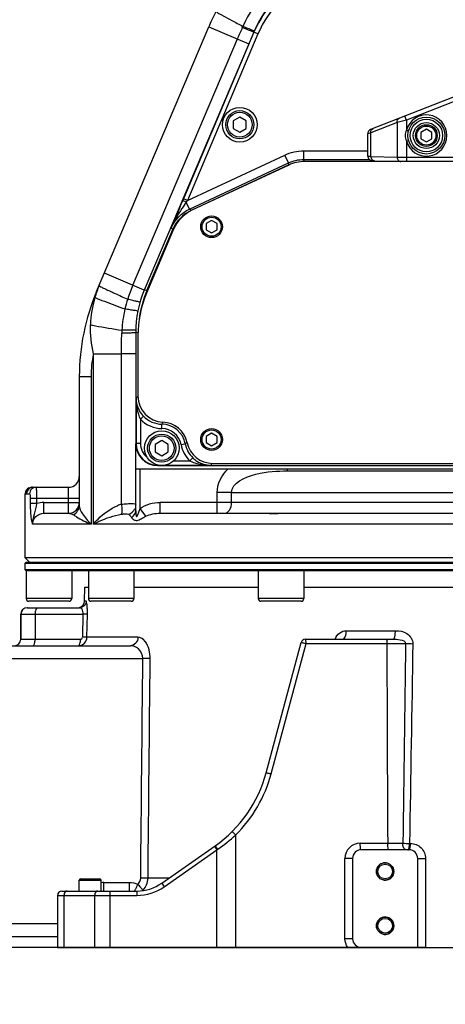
# Model space of a CAD drawing. Header units: millimetres. Extents: x 0 to 8493, y 0 to 6007.
# Tile 81 of 111: x 4139 to 4335, y 3031 to 3484. Entities that reach past the tile are written whole.
import ezdxf

# ---------------------------------------------------------------- set-up
doc = ezdxf.new("R2010")
doc.units = ezdxf.units.MM
doc.header["$LTSCALE"] = 467.107143
doc.layers.get('0').update_dxf_attribs({"linetype": 'CONTINUOUS'})
for name, color, linetype in [('304102000091DXF_CONTINUOUS_LINE', 7, 'CONTINUOUS'), ('304103000034DXF_CONTINUOUS_LINE', 7, 'CONTINUOUS'), ('304103000046_DXF_DIMENSION', 7, 'CONTINUOUS'), ('304103000046DXF_CONTINUOUS_LINE', 7, 'CONTINUOUS'), ('304105000235DXF_CONTINUOUS_LINE', 7, 'CONTINUOUS'), ('304105000239DXF_CONTINUOUS_LINE', 7, 'CONTINUOUS'), ('304106000057DXF_CONTINUOUS_LINE', 7, 'CONTINUOUS'), ('304106000060DXF_CONTINUOUS_LINE', 7, 'CONTINUOUS'), ('501023000001DXF_CONTINUOUS_LINE', 7, 'CONTINUOUS'), ('501023000044DXF_CONTINUOUS_LINE', 7, 'CONTINUOUS'), ('501023000047DXF_CONTINUOUS_LINE', 7, 'CONTINUOUS'), ('501023000078DXF_CONTINUOUS_LINE', 7, 'CONTINUOUS'), ('501023000197DXF_CONTINUOUS_LINE', 7, 'CONTINUOUS'), ('504001000008DXF_CONTINUOUS_LINE', 7, 'CONTINUOUS'), ('504021000002DXF_CONTINUOUS_LINE', 7, 'CONTINUOUS'), ('最大动作范围图_DXF_CONTINUOUS_LINE', 7, 'CONTINUOUS'), ('最大动作范围图_DXF_DIMENSION', 7, 'CONTINUOUS')]:
    doc.layers.add(name, color=color, linetype=linetype)
doc.styles.get("Standard").update_dxf_attribs({"font": 'txt', "width": 0.7})
doc.dimstyles.new('DIMSTYLE_2', dxfattribs={"dimtxt": 85.714286, "dimasz": 42.857143, "dimexe": 1.5, "dimexo": 0, "dimgap": 3, "dimtad": 1, "dimdsep": 46, "dimtxsty": 'Standard', "dimblk": '_FILLED', "dimblk1": '_FILLED', "dimblk2": '_FILLED', "dimcen": 0.09, "dimclrt": 5, "dimazin": 2, "dimtp": 0.01, "dimtm": 0.01, "dimtfac": 1, "dimtofl": 0, "dimtmove": 0, "dimatfit": 3, "dimldrblk": '_FILLED', "dimfxl": 0, "dimtolj": 1, "dimarcsym": 0})
doc.dimstyles.new('DIMSTYLE_4', dxfattribs={"dimtxt": 85.714286, "dimasz": 42.857143, "dimexe": 1.5, "dimexo": 0, "dimgap": 3, "dimtad": 0, "dimtih": 1, "dimtoh": 1, "dimdsep": 46, "dimtxsty": 'Standard', "dimblk": '_FILLED', "dimblk1": '_FILLED', "dimblk2": '_FILLED', "dimcen": 0.09, "dimclrt": 5, "dimazin": 2, "dimtp": 0.01, "dimtm": 0.01, "dimtfac": 1, "dimtofl": 0, "dimtmove": 0, "dimatfit": 3, "dimldrblk": '_FILLED', "dimfxl": 0, "dimtolj": 1, "dimarcsym": 0})

# ---------------------------------------------------------------- blocks, each defined once
blk = doc.blocks.new('*D19')
at = {"layer": '最大动作范围图_DXF_DIMENSION', "color": 2, "linetype": 'Continuous', "transparency": 16777216}
blk.add_line((3005.43, 3474.12), (3005.43, 2324.69), dxfattribs=at)
blk = doc.blocks.new('_FILLED')
at = {"color": 0, "linetype": 'ByBlock'}
blk.add_solid([(0, 0), (-1, 0.25), (-1, -0.25)], dxfattribs=at)
blk = doc.blocks.new('*D33')
at = {"layer": '304103000046_DXF_DIMENSION', "color": 2, "linetype": 'Continuous', "transparency": 16777216}
for p, q in [((4515.43, 3594.12), (3667.24, 3594.12)), ((3677.95, 3594.12), (3677.95, 3325.62)), ((3677.95, 3057.12), (3677.95, 3325.62)), ((4326.03, 3057.12), (3667.24, 3057.12))]:
    blk.add_line(p, q, dxfattribs=at)
at = {"layer": '304103000046_DXF_DIMENSION', "color": 2, "linetype": 'Continuous', "transparency": 16777216, "xscale": 42.8571428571, "yscale": 42.8571428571, "zscale": 42.8571428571}
for p, rotation in [((3677.95, 3594.12), 90), ((3677.95, 3057.12), 270)]:
    blk.add_blockref('_FILLED', p, dxfattribs=dict(at, rotation=rotation))
blk = doc.blocks.new('*D34')
at = {"layer": '最大动作范围图_DXF_DIMENSION', "color": 2, "linetype": 'Continuous', "transparency": 16777216}
for p, q in [((3005.43, 3474.12), (2901.13, 3474.12)), ((2911.85, 3474.12), (2911.85, 3265.62)), ((2911.85, 3057.12), (2911.85, 3265.62)), ((4326.03, 3057.12), (2901.13, 3057.12))]:
    blk.add_line(p, q, dxfattribs=at)
at = {"layer": '最大动作范围图_DXF_DIMENSION', "color": 2, "linetype": 'Continuous', "transparency": 16777216, "xscale": 42.8571428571, "yscale": 42.8571428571, "zscale": 42.8571428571}
for p, rotation in [((2911.85, 3474.12), 90), ((2911.85, 3057.12), 270)]:
    blk.add_blockref('_FILLED', p, dxfattribs=dict(at, rotation=rotation))
blk = doc.blocks.new('*D35')
at = {"layer": '304103000046_DXF_DIMENSION', "color": 2, "linetype": 'Continuous', "transparency": 16777216}
for p, q in [((2996.25, 3594.12), (2770.2, 3594.12)), ((2780.91, 3594.12), (2780.91, 3325.62)), ((2780.91, 3057.12), (2780.91, 3325.62)), ((4326.03, 3057.12), (2770.2, 3057.12))]:
    blk.add_line(p, q, dxfattribs=at)
at = {"layer": '304103000046_DXF_DIMENSION', "color": 2, "linetype": 'Continuous', "transparency": 16777216, "xscale": 42.8571428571, "yscale": 42.8571428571, "zscale": 42.8571428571}
for p, rotation in [((2780.91, 3594.12), 90), ((2780.91, 3057.12), 270)]:
    blk.add_blockref('_FILLED', p, dxfattribs=dict(at, rotation=rotation))

msp = doc.modelspace()

# ---------------------------------------------------------------- linework, layer by layer
at = {"layer": '304102000091DXF_CONTINUOUS_LINE', "color": 7, "linetype": 'Continuous'}
for p, q in [((4246.845, 3478.784), (4196.402, 3359.947)), ((4263.004, 3417.567), (4217.98, 3396.572)), ((4341.427, 3419.159), (4270.188, 3419.159)), ((4197.589, 3359.707), (4209.517, 3387.808)), ((4192.427, 3340.413), (4192.427, 3289.123)), ((4202.426, 3279.124), (4530.429, 3279.124))]:
    msp.add_line(p, q, dxfattribs=at)
at = {"layer": '304102000091DXF_CONTINUOUS_LINE', "color": 9, "linetype": 'Continuous'}
for p, q in [((4246.963, 3478.703), (4246.845, 3478.784)), ((4246.963, 3478.703), (4214.403, 3401.998)), ((4248.804, 3477.922), (4216.244, 3401.216)), ((4248.804, 3477.922), (4246.963, 3478.704)), ((4216.244, 3401.216), (4261.105, 3422.135)), ((4262.795, 3418.511), (4261.105, 3422.135)), ((4269.979, 3424.102), (4299.427, 3424.102)), ((4269.979, 3420.103), (4269.979, 3424.102)), ((4269.979, 3420.103), (4300.115, 3420.103)), ((4270.188, 3419.159), (4269.979, 3420.103)), ((4217.254, 3397.274), (4262.795, 3418.51)), ((4263.004, 3417.567), (4262.795, 3418.51)), ((4216.244, 3401.216), (4214.403, 3401.998)), ((4217.253, 3397.274), (4215.754, 3400.489)), ((4217.98, 3396.572), (4217.254, 3397.274)), ((4209.517, 3387.808), (4208.789, 3388.508)), ((4197.589, 3359.707), (4196.402, 3359.947)), ((4193.51, 3340.192), (4192.427, 3340.413)), ((4192.568, 3310.088), (4192.568, 3289.263)), ((4194.567, 3300.429), (4196.005, 3301.819)), ((4194.567, 3300.429), (4194.567, 3289.263)), ((4204.509, 3296.159), (4204.527, 3298.158)), ((4192.427, 3289.123), (4192.568, 3289.263)), ((4194.567, 3289.263), (4192.568, 3289.263)), ((4213.31, 3288.775), (4215.276, 3289.14)), ((4215.717, 3289.424), (4215.276, 3289.14)), ((4216.118, 3289.693), (4215.717, 3289.424)), ((4216.137, 3289.705), (4216.118, 3289.693)), ((4202.426, 3279.124), (4202.566, 3279.265)), ((4202.566, 3279.363), (4202.566, 3279.265)), ((4202.566, 3279.265), (4203.018, 3279.265)), ((4205.836, 3279.265), (4227.015, 3279.265)), ((4209.852, 3281.264), (4217.346, 3281.264)), ((4217.346, 3281.264), (4218.735, 3282.702)), ((4227.734, 3280.141), (4227.588, 3279.961))]:
    msp.add_line(p, q, dxfattribs=at)
for centre, radius, start, end in [((4239.777, 3262.585), 66.972, 133.77625, 134.82256), ((4227.933, 3286.777), 26.027, 151.79624, 154.06883), ((4204.427, 3287.124), 11.034, 10.52454, 89.485), ((4204.427, 3287.124), 9.035, 10.52451, 89.485), ((4202.566, 3289.263), 9.999, 180.00196, 269.99804), ((4170.69, 3326.204), 73.32, 320.19356, 320.89803)]:
    msp.add_arc(centre, radius, start, end, dxfattribs=at)
at = {"layer": '304102000091DXF_CONTINUOUS_LINE', "color": 7, "linetype": 'Continuous'}
for centre, major_axis, ratio, start_param, end_param in [((4292.876, 3459.241), (41.458, -27.964), 0.9998419, 2.949636, 3.3335493), ((4270.189, 3402.157), (-3.68, 16.6), 0.9998402, -0.2181403, 0.2181403), ((4225.168, 3381.163), (12.231, -11.811), 0.9998253, 2.7751183, 3.508067), ((4242.435, 3340.41), (49.004, -9.97), 0.9998414, 2.9409108, 3.3422745), ((4243.622, 3340.169), (49.004, -9.97), 0.9998414, 2.9408857, 3.217456), ((4202.429, 3289.126), (7.073, 7.073), 0.9996955, -3.9268385, -2.3563468)]:
    msp.add_ellipse(centre, major_axis=major_axis, ratio=ratio, start_param=start_param, end_param=end_param, dxfattribs=at)
at = {"layer": '304102000091DXF_CONTINUOUS_LINE', "color": 9, "linetype": 'Continuous'}
for points in [[(4257.632, 3494.521), (4253.135, 3490.024), (4249.448, 3484.557), (4246.963, 3478.703)], [(4259.045, 3493.106), (4254.729, 3488.789), (4251.19, 3483.542), (4248.804, 3477.922)], [(4261.105, 3422.135), (4263.851, 3423.415), (4266.949, 3424.102), (4269.979, 3424.102)], [(4262.795, 3418.51), (4265.018, 3419.547), (4267.526, 3420.103), (4269.979, 3420.103)], [(4208.789, 3388.508), (4210.376, 3392.247), (4213.573, 3395.558), (4217.254, 3397.274)], [(4216.244, 3401.216), (4216.08, 3400.974), (4215.917, 3400.731), (4215.754, 3400.489)], [(4194.567, 3300.429), (4197.074, 3297.836), (4200.902, 3296.192), (4204.509, 3296.159)], [(4196.005, 3301.819), (4198.153, 3299.596), (4201.435, 3298.186), (4204.527, 3298.158)], [(4194.567, 3289.263), (4194.568, 3286.947), (4195.772, 3284.447), (4197.585, 3283.005)], [(4213.31, 3288.775), (4213.829, 3285.98), (4215.302, 3283.239), (4217.346, 3281.264)], [(4215.276, 3289.14), (4215.721, 3286.745), (4216.983, 3284.395), (4218.735, 3282.702)]]:
    msp.add_open_spline(points, degree=3, dxfattribs=at)
at = {"layer": '304102000091DXF_CONTINUOUS_LINE', "color": 7, "linetype": 'Continuous'}
msp.add_open_spline([(4214.403, 3401.998), (4214.271, 3401.687), (4214.14, 3401.376), (4214.008, 3401.066)], degree=3, dxfattribs=at)
at = {"layer": '304102000091DXF_CONTINUOUS_LINE', "color": 9, "linetype": 'Continuous'}
for points, knots in [([(4214.008, 3401.066), (4213.533, 3399.942), (4211.777, 3395.763), (4210.049, 3391.572), (4208.789, 3388.508)], [0, 0, 0, 0, 0.2691896, 1, 1, 1, 1]), ([(4215.754, 3400.489), (4215.084, 3399.504), (4212.482, 3395.689), (4210.11, 3391.677), (4208.79, 3388.51)], [0, 0, 0, 0, 0.2577203, 1, 1, 1, 1]), ([(4215.754, 3400.489), (4215.355, 3400.654), (4214.794, 3400.905), (4214.271, 3401.012), (4214.039, 3401.108), (4214.008, 3401.066)], [0, 0, 0, 0, 0.7009617, 0.9155883, 1, 1, 1, 1]), ([(4192.568, 3310.088), (4192.579, 3307.626), (4193.016, 3304.282), (4194.201, 3301.187), (4194.567, 3300.429)], [0, 0, 0, 0, 0.7452428, 1, 1, 1, 1]), ([(4217.346, 3281.264), (4218.105, 3280.898), (4221.204, 3279.712), (4224.55, 3279.276), (4227.015, 3279.265)], [0, 0, 0, 0, 0.2547488, 1, 1, 1, 1])]:
    msp.add_open_spline(points, degree=3, knots=knots, dxfattribs=at)
at = {"layer": '304102000091DXF_CONTINUOUS_LINE', "color": 7, "linetype": 'Continuous'}
for points, knots in [([(4192.568, 3310.088), (4192.575, 3309.372), (4192.876, 3306.354), (4194.401, 3303.479), (4196.005, 3301.819)], [0, 0, 0, 0, 0.236605, 1, 1, 1, 1]), ([(4218.735, 3282.702), (4219.329, 3282.128), (4221.708, 3280.234), (4224.81, 3279.289), (4227.015, 3279.265)], [0, 0, 0, 0, 0.2724922, 1, 1, 1, 1])]:
    msp.add_open_spline(points, degree=3, knots=knots, dxfattribs=at)
at = {"layer": '304103000034DXF_CONTINUOUS_LINE', "color": 7, "linetype": 'Continuous'}
for p, q in [((4174.377, 3359.247), (4226.156, 3481.232)), ((4166.427, 3320.174), (4166.427, 3260.752)), ((4192.427, 3258.302), (4192.427, 3289.123)), ((4192.427, 3277.624), (4540.427, 3277.624)), ((4262.427, 3276.624), (4470.428, 3276.624)), ((4141.427, 3236.624), (4141.427, 3266.124)), ((4141.775, 3266.124), (4142.109, 3266.124)), ((4144.78, 3269.124), (4161.427, 3269.124)), ((4150.093, 3257.124), (4161.427, 3257.124)), ((4203.651, 3257.124), (4347.262, 3257.124)), ((4203.651, 3257.124), (4347.262, 3257.124)), ((4143.427, 3234.624), (4141.427, 3236.624)), ((4591.427, 3236.624), (4141.427, 3236.624))]:
    msp.add_line(p, q, dxfattribs=at)
at = {"layer": '304103000034DXF_CONTINUOUS_LINE', "color": 9, "linetype": 'Continuous'}
for p, q in [((4226.156, 3481.232), (4244.566, 3473.417)), ((4241.566, 3480.841), (4241.832, 3481.426)), ((4191.142, 3362.182), (4239.306, 3475.65)), ((4196.402, 3359.949), (4177.992, 3367.764)), ((4172.942, 3330.597), (4185.86, 3330.597)), ((4172.942, 3252.124), (4172.942, 3330.597)), ((4185.859, 3261.271), (4185.86, 3330.597)), ((4192.427, 3330.597), (4185.86, 3330.597)), ((4166.427, 3320.174), (4171.833, 3320.174)), ((4171.833, 3320.174), (4171.833, 3252.124)), ((4194.427, 3259.353), (4194.427, 3277.624)), ((4262.425, 3276.624), (4262.425, 3277.624)), ((4141.427, 3266.124), (4141.775, 3266.124)), ((4142.109, 3266.124), (4143.491, 3266.124)), ((4161.427, 3257.124), (4161.427, 3269.124)), ((4236.643, 3266.624), (4229.987, 3266.624)), ((4229.987, 3257.124), (4229.987, 3266.624)), ((4236.643, 3266.626), (4351.541, 3266.624)), ((4236.643, 3262.124), (4236.643, 3266.626)), ((4143.777, 3264.124), (4166.427, 3264.124)), ((4143.777, 3264.124), (4143.777, 3261.566)), ((4146.746, 3261.566), (4143.777, 3261.566)), ((4146.746, 3264.124), (4146.746, 3261.567)), ((4150.094, 3262.124), (4166.427, 3262.124)), ((4150.094, 3257.124), (4150.094, 3262.124)), ((4347.742, 3262.125), (4203.651, 3262.124)), ((4203.651, 3257.124), (4203.651, 3262.124)), ((4197.046, 3255.739), (4194.427, 3259.353)), ((4171.833, 3252.124), (4144.855, 3252.125)), ((4348.819, 3252.124), (4172.942, 3252.124))]:
    msp.add_line(p, q, dxfattribs=at)
at = {"layer": '304103000034DXF_CONTINUOUS_LINE', "color": 7, "linetype": 'Continuous'}
for centre, radius, start, end in [((4318.207, 3442.158), 100, 135.00002, 156.99999), ((4266.427, 3320.174), 100, 157, 180), ((4161.427, 3274.124), 5, 270, 360), ((4144.427, 3266.124), 3, 112.5, 177.44405), ((4144.786, 3266.087), 3.038, 96.63048, 112.32914), ((4144.782, 3266.122), 3.003, 92.36702, 96.62876), ((4144.78, 3266.168), 2.956, 90.00263, 92.36315), ((4161.427, 3262.124), 5, 270, 360)]:
    msp.add_arc(centre, radius, start, end, dxfattribs=at)
at = {"layer": '304103000034DXF_CONTINUOUS_LINE', "color": 9, "linetype": 'Continuous'}
for centre, radius, start, end in [((4298.43, 3455.502), 62.253, 137.57755, 155.39017), ((4521, 3356.083), 306.019, 155.94077, 157.00082), ((4219.116, 3343.501), 47.335, 156.9947, 163.89282), ((4263.731, 3331.389), 78.85, 157.01288, 161.99194), ((4220.667, 3342.506), 49.104, 163.28026, 178.32054), ((4293.377, 3603.627), 268.996, 245.20637, 245.37512), ((4245.715, 3337.393), 59.861, 162.1261, 166.61958), ((4242.336, 3338.325), 56.358, 166.74628, 176.8423), ((4243.065, 3338.178), 57.094, 176.73472, 178.10218), ((4221.713, 3320.135), 49.88, 167.89214, 179.9544), ((4150.101, 3251.751), 10.373, 90.03443, 108.86804), ((4192.633, 3240.085), 22.243, 107.73004, 112.53859)]:
    msp.add_arc(centre, radius, start, end, dxfattribs=at)
for points, knots in [([(4229.473, 3488.27), (4229.434, 3488.196), (4229.92, 3488.02), (4230.339, 3487.632), (4231.488, 3487.043), (4233.561, 3485.845), (4237.109, 3483.948), (4240.123, 3482.332), (4241.832, 3481.426)], [0, 0, 0, 0, 0.0178145, 0.0696005, 0.154618, 0.2712605, 0.5896106, 1, 1, 1, 1]), ([(4246.181, 3478.991), (4245.918, 3479.089), (4244.371, 3479.684), (4242.838, 3480.314), (4241.566, 3480.841)], [0, 0, 0, 0, 0.1693276, 1, 1, 1, 1]), ([(4246.408, 3479.515), (4246.148, 3479.617), (4244.615, 3480.237), (4243.094, 3480.885), (4241.832, 3481.426)], [0, 0, 0, 0, 0.169267, 1, 1, 1, 1]), ([(4246.845, 3478.785), (4246.821, 3478.73), (4246.507, 3478.934), (4246.343, 3478.932), (4246.181, 3478.991)], [0, 0, 0, 0, 0.256497, 1, 1, 1, 1]), ([(4247.059, 3479.289), (4246.995, 3479.277), (4246.775, 3479.401), (4246.562, 3479.455), (4246.408, 3479.515)], [0, 0, 0, 0, 0.2833836, 1, 1, 1, 1]), ([(4175.545, 3362), (4175.496, 3361.883), (4176.211, 3361.639), (4176.89, 3361.12), (4178.63, 3360.357), (4179.844, 3359.763), (4180.573, 3359.426)], [0, 0, 0, 0, 0.0673775, 0.2600515, 0.5739129, 1, 1, 1, 1]), ([(4173.639, 3356.632), (4174.976, 3355.794), (4179.749, 3354.258), (4184.308, 3352.395), (4187.479, 3351.246)], [0, 0, 0, 0, 0.3188527, 1, 1, 1, 1]), ([(4181.293, 3359.095), (4181.838, 3358.845), (4184.315, 3357.719), (4186.802, 3356.617), (4188.743, 3355.766)], [0, 0, 0, 0, 0.220537, 1, 1, 1, 1]), ([(4194.419, 3354.385), (4194.381, 3354.253), (4193.615, 3354.625), (4192.717, 3354.632), (4190.842, 3355.223), (4189.512, 3355.553), (4188.743, 3355.766)], [0, 0, 0, 0, 0.0705002, 0.2727241, 0.5910937, 1, 1, 1, 1]), ([(4193.426, 3350.356), (4193.398, 3350.216), (4192.577, 3350.504), (4191.65, 3350.443), (4189.676, 3350.871), (4188.283, 3351.095), (4187.479, 3351.246)], [0, 0, 0, 0, 0.0711725, 0.2739024, 0.5923121, 1, 1, 1, 1]), ([(4171.584, 3343.945), (4172.325, 3343.79), (4177.14, 3342.885), (4181.975, 3342.093), (4186.064, 3341.43)], [0, 0, 0, 0, 0.1544784, 1, 1, 1, 1]), ([(4192.427, 3340.413), (4192.427, 3340.258), (4191.501, 3340.376), (4190.535, 3340.117), (4188.377, 3340.14), (4186.872, 3340.081), (4186.002, 3340.068)], [0, 0, 0, 0, 0.071943, 0.2759551, 0.5948157, 1, 1, 1, 1]), ([(4192.441, 3341.599), (4192.438, 3341.446), (4191.521, 3341.599), (4190.561, 3341.361), (4188.421, 3341.444), (4186.927, 3341.421), (4186.064, 3341.43)], [0, 0, 0, 0, 0.0716459, 0.2754952, 0.5943743, 1, 1, 1, 1]), ([(4236.643, 3266.626), (4236.64, 3271.294), (4249.032, 3276.349), (4257.525, 3276.624), (4262.427, 3276.624)], [0, 0, 0, 0, 0.4878095, 1, 1, 1, 1]), ([(4146.464, 3269.124), (4145.704, 3269.124), (4144.119, 3268.478), (4143.491, 3266.889), (4143.491, 3266.124)], [0, 0, 0, 0, 0.4983712, 1, 1, 1, 1]), ([(4143.491, 3266.124), (4143.693, 3266.125), (4143.664, 3265.076), (4143.777, 3264.602), (4143.777, 3264.124)], [0, 0, 0, 0, 0.2968388, 1, 1, 1, 1]), ([(4146.464, 3269.124), (4146.595, 3269.125), (4146.525, 3268.358), (4146.725, 3267.572), (4146.715, 3265.907), (4146.746, 3264.763), (4146.746, 3264.124)], [0, 0, 0, 0, 0.0786105, 0.2951547, 0.6184874, 1, 1, 1, 1]), ([(4143.777, 3261.566), (4143.777, 3260.562), (4143.871, 3257.401), (4144.134, 3254.17), (4144.857, 3252.124)], [0, 0, 0, 0, 0.3164313, 1, 1, 1, 1]), ([(4146.746, 3261.567), (4146.463, 3259.929), (4145.743, 3256.834), (4144.724, 3253.669), (4144.856, 3252.127)], [0, 0, 0, 0, 0.5177683, 1, 1, 1, 1]), ([(4185.788, 3256.698), (4186.157, 3257.18), (4186.277, 3258.863), (4186.074, 3260.356), (4185.86, 3261.271)], [0, 0, 0, 0, 0.3921947, 1, 1, 1, 1]), ([(4185.859, 3261.271), (4186.742, 3261.388), (4188.3, 3261.554), (4190.438, 3261.598), (4191.588, 3261.625), (4192.427, 3261.394), (4192.427, 3261.212)], [0, 0, 0, 0, 0.4005224, 0.7161465, 0.9181195, 1, 1, 1, 1]), ([(4233.315, 3257.124), (4234.239, 3257.124), (4236.245, 3258.684), (4236.643, 3260.902), (4236.643, 3262.124)], [0, 0, 0, 0, 0.4304469, 1, 1, 1, 1]), ([(4144.856, 3252.127), (4144.856, 3253.435), (4146.062, 3256.144), (4148.79, 3257.125), (4150.093, 3257.124)], [0, 0, 0, 0, 0.5010483, 1, 1, 1, 1]), ([(4161.427, 3257.124), (4162.008, 3257.124), (4162.831, 3256.955), (4163.54, 3256.563), (4163.73, 3256.438)], [0, 0, 0, 0, 0.7191004, 1, 1, 1, 1]), ([(4166.427, 3260.752), (4166.427, 3259.379), (4168.096, 3256.114), (4170.331, 3253.548), (4171.833, 3252.124)], [0, 0, 0, 0, 0.3989674, 1, 1, 1, 1]), ([(4172.942, 3252.124), (4173.595, 3252.951), (4176.737, 3256.451), (4180.735, 3259.232), (4184.107, 3260.629)], [0, 0, 0, 0, 0.2238818, 1, 1, 1, 1]), ([(4172.942, 3252.124), (4173.806, 3252.59), (4177.887, 3254.607), (4182.269, 3256.075), (4185.788, 3256.698)], [0, 0, 0, 0, 0.2153404, 1, 1, 1, 1]), ([(4185.788, 3256.698), (4186.451, 3256.815), (4187.53, 3256.86), (4188.718, 3256.888), (4189.094, 3256.668)], [0, 0, 0, 0, 0.6070646, 1, 1, 1, 1]), ([(4189.094, 3256.668), (4189.507, 3256.426), (4190.028, 3255.952), (4190.412, 3255.388), (4190.516, 3255.213)], [0, 0, 0, 0, 0.7024085, 1, 1, 1, 1]), ([(4190.516, 3255.213), (4190.804, 3255.391), (4191.795, 3256.134), (4192.427, 3257.4), (4192.427, 3258.302)], [0, 0, 0, 0, 0.2731649, 1, 1, 1, 1]), ([(4192.427, 3258.302), (4192.427, 3258.017), (4192.439, 3257.458), (4192.51, 3256.711), (4192.586, 3256.176), (4192.564, 3255.708), (4192.977, 3255.648), (4193.268, 3256.156), (4193.569, 3256.783), (4193.868, 3257.968), (4194.206, 3258.793), (4194.427, 3259.353)], [0, 0, 0, 0, 0.1252293, 0.2477757, 0.3214361, 0.3805385, 0.4121505, 0.4717952, 0.6058961, 0.7352065, 1, 1, 1, 1]), ([(4163.73, 3256.438), (4164.185, 3256.139), (4166.767, 3254.493), (4169.521, 3253.119), (4171.833, 3252.124)], [0, 0, 0, 0, 0.1778883, 1, 1, 1, 1]), ([(4190.516, 3255.213), (4190.759, 3254.805), (4191.453, 3254.016), (4193.244, 3253.655), (4195.045, 3254.702), (4196.334, 3255.374), (4197.046, 3255.739)], [0, 0, 0, 0, 0.1915571, 0.4040879, 0.6770469, 1, 1, 1, 1])]:
    msp.add_open_spline(points, degree=3, knots=knots, dxfattribs=at)
for points in [[(4174.377, 3359.247), (4174.023, 3358.414), (4173.776, 3357.528), (4173.639, 3356.633)], [(4172.942, 3330.597), (4171.989, 3334.967), (4171.453, 3339.475), (4171.584, 3343.945)], [(4185.86, 3330.597), (4185.86, 3333.755), (4185.898, 3336.913), (4186.002, 3340.068)], [(4229.987, 3266.624), (4229.983, 3270.653), (4232.13, 3274.79), (4234.993, 3277.624)], [(4194.427, 3259.353), (4197.027, 3261.236), (4200.441, 3262.124), (4203.651, 3262.124)], [(4163.73, 3256.438), (4165.244, 3257.202), (4166.427, 3259.056), (4166.427, 3260.752)], [(4189.094, 3256.668), (4190.331, 3257.09), (4191.476, 3258.097), (4192.012, 3259.289)], [(4197.046, 3255.739), (4199.048, 3256.765), (4201.402, 3257.124), (4203.651, 3257.124)]]:
    msp.add_open_spline(points, degree=3, dxfattribs=at)
at = {"layer": '304103000034DXF_CONTINUOUS_LINE', "color": 7, "linetype": 'Continuous'}
for points in [[(4141.775, 3266.124), (4141.775, 3266.889), (4142.112, 3267.703), (4142.653, 3268.244)], [(4142.653, 3268.244), (4142.93, 3268.521), (4143.269, 3268.747), (4143.632, 3268.897)]]:
    msp.add_open_spline(points, degree=3, dxfattribs=at)
msp.add_open_spline([(4145.118, 3269.124), (4144.352, 3269.124), (4142.754, 3268.487), (4142.109, 3266.891), (4142.109, 3266.124)], degree=3, knots=[0, 0, 0, 0, 0.5000765, 1, 1, 1, 1], dxfattribs=at)
at = {"layer": '304103000034DXF_CONTINUOUS_LINE', "color": 2, "linetype": 'Continuous'}
msp.add_open_spline([(4253.277, 3257.124), (4253.511, 3257.124), (4254.077, 3257.088), (4255.167, 3257.023), (4256.556, 3257.019), (4258.064, 3257.085), (4259.097, 3257.124), (4259.608, 3257.124)], degree=3, dxfattribs=at)
at = {"layer": '304103000046DXF_CONTINUOUS_LINE', "color": 7, "linetype": 'Continuous'}
for p, q in [((4168.813, 3216.572), (4168.927, 3223.124)), ((4168.928, 3223.124), (4170.598, 3223.124)), ((4191.598, 3223.124), (4248.927, 3223.124)), ((4269.927, 3223.124), (4355.927, 3223.124)), ((4142.427, 3213.624), (4166.587, 3213.624)), ((4139.427, 3199.124), (4139.427, 3210.624)), ((4252.618, 3137.606), (4268.704, 3197.642)), ((4270.636, 3199.124), (4311.074, 3199.124)), ((4048.427, 3196.124), (4189.962, 3196.124)), ((4204.449, 3086.741), (4229.077, 3103.986)), ((4292.427, 3098.124), (4292.427, 3061.124)), ((4318.427, 3102.124), (4296.427, 3102.124)), ((4322.427, 3057.124), (4322.427, 3098.124)), ((4156.427, 3081.124), (4156.427, 3057.124)), ((4158.427, 3083.124), (4192.978, 3083.124)), ((4048.427, 3062.124), (4156.427, 3062.124)), ((4156.427, 3057.124), (4577.927, 3057.124))]:
    msp.add_line(p, q, dxfattribs=at)
at = {"layer": '304103000046DXF_CONTINUOUS_LINE', "color": 9, "linetype": 'Continuous'}
for p, q in [((4169.575, 3216.572), (4168.813, 3216.572)), ((4139.427, 3210.624), (4146.042, 3210.624)), ((4139.464, 3210.624), (4139.464, 3199.124)), ((4146.042, 3210.624), (4168.198, 3210.626)), ((4146.042, 3210.624), (4146.042, 3199.124)), ((4168.005, 3200.107), (4168.198, 3210.626)), ((4169.957, 3200.055), (4170.15, 3210.572)), ((4289.494, 3203.055), (4312.171, 3203.055)), ((4139.427, 3199.124), (4166.952, 3199.124)), ((4193.457, 3200.055), (4169.957, 3200.055)), ((4254.897, 3137.088), (4270.984, 3197.124)), ((4270.984, 3197.124), (4308.251, 3197.124)), ((4308.251, 3197.124), (4316.861, 3197.126)), ((4048.427, 3190.229), (4195.701, 3190.228)), ((4238.517, 3057.124), (4238.517, 3108.964)), ((4228.688, 3103.713), (4229.835, 3102.075)), ((4229.835, 3102.075), (4230.24, 3102.348)), ((4295.906, 3105.124), (4308.626, 3105.124)), ((4308.626, 3105.124), (4315.607, 3105.117)), ((4318.656, 3105.072), (4319.138, 3105.072)), ((4205.596, 3085.103), (4229.835, 3102.075)), ((4229.835, 3057.124), (4229.835, 3102.075)), ((4292.427, 3098.124), (4288.906, 3098.124)), ((4288.906, 3061.124), (4288.906, 3098.124)), ((4326.034, 3098.072), (4326.032, 3057.124)), ((4207.653, 3088.985), (4198.099, 3088.985)), ((4177.763, 3087.055), (4189.511, 3087.055)), ((4177.763, 3083.124), (4177.763, 3087.055)), ((4189.511, 3083.124), (4189.511, 3087.055)), ((4204.449, 3086.741), (4205.596, 3085.103)), ((4156.427, 3081.124), (4192.978, 3081.124)), ((4159.356, 3081.124), (4159.356, 3057.124)), ((4173.498, 3081.124), (4173.498, 3057.124)), ((4180.569, 3083.124), (4180.569, 3057.124)), ((4192.978, 3083.124), (4192.978, 3081.124)), ((4048.427, 3068.229), (4156.427, 3068.228)), ((4292.427, 3061.124), (4288.906, 3061.124))]:
    msp.add_line(p, q, dxfattribs=at)
at = {"layer": '304103000046DXF_CONTINUOUS_LINE', "color": 7, "linetype": 'Continuous'}
for centre, radius in [((4307.427, 3092.124), 4), ((4307.427, 3092.124), 3.4), ((4307.427, 3067.124), 4), ((4307.427, 3067.124), 3.4)]:
    msp.add_circle(centre, radius, dxfattribs=at)
for centre, radius, start, end in [((4165.813, 3216.624), 3, 284.57966, 359), ((4142.427, 3210.624), 3, 90, 180), ((4136.427, 3199.124), 3, 270, 360), ((4270.636, 3197.124), 2, 90, 165), ((4194.662, 3153.135), 60, 304.99954, 345.00016), ((4296.427, 3098.124), 4, 90, 180), ((4318.427, 3098.124), 4, 0, 90), ((4192.978, 3103.124), 20, 270, 305), ((4158.427, 3081.124), 2, 90, 180), ((4296.427, 3061.124), 4, 180, 270)]:
    msp.add_arc(centre, radius, start, end, dxfattribs=at)
at = {"layer": '304103000046DXF_CONTINUOUS_LINE', "color": 9, "linetype": 'Continuous'}
for centre, radius, start, end in [((4142.464, 3210.625), 3, 90.00466, 180.00466), ((4136.465, 3199.124), 3, 270.00466, 0.00466), ((21688.013, 3221.881), 17379.779, 180.0816137, 180.3849122), ((4323.345, 3438.575), 241.536, 268.46162, 269.25651), ((4194.446, 3155.611), 64.173, 303.90182, 313.37335), ((4295.907, 3098.124), 7.001, 90.00634, 179.99366), ((4322.191, 3451.169), 346.115, 268.90997, 269.41469), ((4177.764, 3076.828), 10.226, 90.00775, 97.544), ((4192.978, 3103.124), 22, 270, 305), ((4193.257, 3086.906), 4.241, 303.76951, 307.15252), ((4193.345, 3084.178), 2.558, 342.43891, 345.23581)]:
    msp.add_arc(centre, radius, start, end, dxfattribs=at)
at = {"layer": '304103000046DXF_CONTINUOUS_LINE', "color": 2, "linetype": 'Continuous'}
for centre in [(4307.427, 3092.124), (4307.427, 3067.124)]:
    msp.add_arc(centre, 4, 255, 195, dxfattribs=at)
at = {"layer": '304103000046DXF_CONTINUOUS_LINE', "color": 9, "linetype": 'Continuous'}
for points, knots in [([(4169.575, 3216.572), (4169.561, 3215.815), (4168.914, 3214.252), (4167.341, 3213.624), (4166.587, 3213.624)], [0, 0, 0, 0, 0.5006765, 1, 1, 1, 1]), ([(4170.15, 3210.572), (4170.164, 3211.367), (4170.147, 3212.779), (4170.052, 3214.761), (4169.844, 3215.752), (4169.734, 3216.572), (4169.575, 3216.572)], [0, 0, 0, 0, 0.3926785, 0.714235, 0.9214132, 1, 1, 1, 1]), ([(4147.069, 3213.624), (4146.689, 3213.624), (4146.098, 3212.294), (4146.042, 3211.339), (4146.042, 3210.624)], [0, 0, 0, 0, 0.3471981, 1, 1, 1, 1]), ([(4168.198, 3210.626), (4168.214, 3211.07), (4168.146, 3212.189), (4167.329, 3213.624), (4166.587, 3213.624)], [0, 0, 0, 0, 0.3746879, 1, 1, 1, 1]), ([(4170.15, 3210.572), (4170.08, 3210.577), (4169.429, 3210.596), (4168.779, 3210.612), (4168.198, 3210.624)], [0, 0, 0, 0, 0.1078231, 1, 1, 1, 1]), ([(4284.404, 3199.126), (4284.772, 3200.218), (4286.092, 3202.224), (4288.394, 3203.055), (4289.494, 3203.055)], [0, 0, 0, 0, 0.5115683, 1, 1, 1, 1]), ([(4287.939, 3199.124), (4288.467, 3199.124), (4289.402, 3200.777), (4289.488, 3202.114), (4289.494, 3203.055)], [0, 0, 0, 0, 0.3593013, 1, 1, 1, 1]), ([(4311.074, 3199.124), (4311.534, 3199.124), (4312.076, 3200.98), (4312.166, 3202.12), (4312.171, 3203.055)], [0, 0, 0, 0, 0.3300859, 1, 1, 1, 1]), ([(4312.171, 3203.055), (4313.991, 3203.055), (4317.795, 3202.517), (4320.241, 3198.864), (4320.211, 3197.059)], [0, 0, 0, 0, 0.5020224, 1, 1, 1, 1]), ([(4145.016, 3196.124), (4145.396, 3196.124), (4145.987, 3197.455), (4146.042, 3198.41), (4146.042, 3199.124)], [0, 0, 0, 0, 0.3471981, 1, 1, 1, 1]), ([(4165.926, 3196.124), (4166.937, 3196.124), (4169.048, 3196.944), (4169.939, 3199.038), (4169.957, 3200.055)], [0, 0, 0, 0, 0.4986352, 1, 1, 1, 1]), ([(4165.926, 3196.124), (4166.306, 3196.124), (4166.896, 3197.455), (4166.952, 3198.41), (4166.952, 3199.124)], [0, 0, 0, 0, 0.3471981, 1, 1, 1, 1]), ([(4166.952, 3199.124), (4167.159, 3199.124), (4167.673, 3199.039), (4167.697, 3199.623), (4167.591, 3199.773)], [0, 0, 0, 0, 0.5300058, 1, 1, 1, 1]), ([(4169.957, 3200.055), (4169.887, 3200.06), (4169.236, 3200.079), (4168.585, 3200.095), (4168.005, 3200.107)], [0, 0, 0, 0, 0.1076933, 1, 1, 1, 1]), ([(4193.457, 3200.055), (4193.442, 3199.064), (4192.794, 3197.086), (4190.864, 3196.124), (4189.962, 3196.124)], [0, 0, 0, 0, 0.5235417, 1, 1, 1, 1]), ([(4199.08, 3190.229), (4199.092, 3191.566), (4198.787, 3195.274), (4196.053, 3200.055), (4193.457, 3200.055)], [0, 0, 0, 0, 0.3399737, 1, 1, 1, 1]), ([(4268.704, 3197.642), (4268.721, 3197.703), (4269.068, 3197.547), (4269.688, 3197.535), (4270.461, 3197.269), (4270.984, 3197.124)], [0, 0, 0, 0, 0.0812065, 0.3053955, 1, 1, 1, 1]), ([(4270.984, 3197.124), (4270.984, 3197.596), (4270.897, 3198.095), (4270.849, 3199.124), (4270.636, 3199.124)], [0, 0, 0, 0, 0.6887744, 1, 1, 1, 1]), ([(4307.904, 3199.124), (4308.116, 3199.124), (4308.165, 3198.096), (4308.251, 3197.597), (4308.251, 3197.124)], [0, 0, 0, 0, 0.3093041, 1, 1, 1, 1]), ([(4311.074, 3199.124), (4312.163, 3199.124), (4313.988, 3199.152), (4316.905, 3198.151), (4316.861, 3197.126)], [0, 0, 0, 0, 0.5151086, 1, 1, 1, 1]), ([(4195.701, 3190.228), (4195.726, 3191.87), (4194.305, 3194.969), (4191.281, 3196.124), (4189.962, 3196.124)], [0, 0, 0, 0, 0.5544598, 1, 1, 1, 1]), ([(4199.079, 3190.229), (4198.866, 3190.225), (4197.74, 3190.214), (4196.614, 3190.22), (4195.701, 3190.229)], [0, 0, 0, 0, 0.1890717, 1, 1, 1, 1]), ([(4252.618, 3137.606), (4252.634, 3137.667), (4252.981, 3137.511), (4253.601, 3137.499), (4254.375, 3137.232), (4254.897, 3137.088)], [0, 0, 0, 0, 0.0811981, 0.3053631, 1, 1, 1, 1]), ([(4236.766, 3110.389), (4236.933, 3110.552), (4237.692, 3109.618), (4238.156, 3109.342), (4238.517, 3108.964)], [0, 0, 0, 0, 0.3083837, 1, 1, 1, 1]), ([(4229.077, 3103.986), (4229.096, 3103.999), (4229.14, 3103.852), (4229.198, 3103.823), (4229.237, 3103.769)], [0, 0, 0, 0, 0.2564528, 1, 1, 1, 1]), ([(4229.237, 3103.769), (4229.299, 3103.682), (4229.635, 3103.21), (4229.969, 3102.735), (4230.24, 3102.348)], [0, 0, 0, 0, 0.1835871, 1, 1, 1, 1]), ([(4296.427, 3102.124), (4296.11, 3102.124), (4296.036, 3103.667), (4295.906, 3104.415), (4295.906, 3105.124)], [0, 0, 0, 0, 0.3093839, 1, 1, 1, 1]), ([(4309.145, 3102.124), (4308.828, 3102.124), (4308.754, 3103.667), (4308.624, 3104.415), (4308.624, 3105.124)], [0, 0, 0, 0, 0.3093842, 1, 1, 1, 1]), ([(4317.175, 3102.124), (4316.962, 3102.124), (4315.801, 3102.677), (4315.608, 3104.14), (4315.607, 3105.117)], [0, 0, 0, 0, 0.1795247, 1, 1, 1, 1]), ([(4317.938, 3102.124), (4317.988, 3102.124), (4318.312, 3102.304), (4318.371, 3102.699), (4318.441, 3102.985)], [0, 0, 0, 0, 0.1447473, 1, 1, 1, 1]), ([(4318.427, 3102.124), (4318.477, 3102.124), (4318.594, 3102.185), (4318.661, 3102.286), (4318.697, 3102.348)], [0, 0, 0, 0, 0.4102356, 1, 1, 1, 1]), ([(4318.697, 3102.348), (4318.776, 3102.485), (4319.082, 3103.368), (4319.135, 3104.307), (4319.138, 3105.072)], [0, 0, 0, 0, 0.1721717, 1, 1, 1, 1]), ([(4319.138, 3105.072), (4320.895, 3105.072), (4324.58, 3103.56), (4326.035, 3099.861), (4326.034, 3098.072)], [0, 0, 0, 0, 0.4955086, 1, 1, 1, 1]), ([(4322.427, 3098.124), (4322.427, 3098.027), (4323.021, 3098.203), (4323.584, 3098.02), (4324.787, 3098.093), (4325.594, 3098.07), (4326.034, 3098.072)], [0, 0, 0, 0, 0.0807351, 0.306665, 0.6342113, 1, 1, 1, 1]), ([(4198.099, 3088.985), (4197.886, 3088.981), (4196.763, 3088.97), (4195.64, 3088.976), (4194.731, 3088.985)], [0, 0, 0, 0, 0.1897231, 1, 1, 1, 1]), ([(4195.818, 3083.526), (4195.752, 3083.589), (4195.406, 3083.969), (4195.071, 3084.358), (4194.791, 3084.673)], [0, 0, 0, 0, 0.1784717, 1, 1, 1, 1]), ([(4160.77, 3083.124), (4160.171, 3083.124), (4159.437, 3082.215), (4159.356, 3081.382), (4159.356, 3081.124)], [0, 0, 0, 0, 0.699321, 1, 1, 1, 1]), ([(4174.913, 3083.124), (4174.313, 3083.124), (4173.579, 3082.215), (4173.498, 3081.382), (4173.498, 3081.124)], [0, 0, 0, 0, 0.699321, 1, 1, 1, 1]), ([(4191.98, 3083.059), (4192.018, 3083.141), (4192.098, 3083.324), (4192.177, 3083.507), (4192.221, 3083.607)], [0, 0, 0, 0, 0.4522642, 1, 1, 1, 1])]:
    msp.add_open_spline(points, degree=3, knots=knots, dxfattribs=at)
for points in [[(4316.861, 3197.126), (4316.435, 3166.456), (4316.015, 3135.787), (4315.607, 3105.117)], [(4320.211, 3197.059), (4319.697, 3166.397), (4319.18, 3135.734), (4318.656, 3105.072)], [(4194.731, 3088.985), (4195.053, 3122.733), (4195.376, 3156.481), (4195.701, 3190.228)], [(4198.099, 3088.985), (4198.425, 3122.733), (4198.752, 3156.481), (4199.08, 3190.229)], [(4238.517, 3108.964), (4246.246, 3116.577), (4252.089, 3126.609), (4254.897, 3137.088)], [(4318.441, 3102.985), (4318.607, 3103.664), (4318.653, 3104.373), (4318.656, 3105.072)], [(4193.406, 3086.255), (4194.169, 3086.919), (4194.721, 3087.973), (4194.731, 3088.985)], [(4195.819, 3083.526), (4197.203, 3084.931), (4198.076, 3087.013), (4198.099, 3088.985)], [(4189.511, 3087.055), (4190.837, 3087.055), (4192.195, 3086.793), (4193.406, 3086.255)], [(4192.221, 3083.607), (4192.398, 3084.007), (4192.584, 3084.404), (4192.76, 3084.805)], [(4192.76, 3084.805), (4192.973, 3085.29), (4193.175, 3085.779), (4193.406, 3086.255)], [(4194.791, 3084.673), (4194.326, 3085.197), (4193.881, 3085.74), (4193.406, 3086.255)], [(4290.162, 3057.124), (4289.363, 3058.271), (4288.906, 3059.727), (4288.906, 3061.124)]]:
    msp.add_open_spline(points, degree=3, dxfattribs=at)
at = {"layer": '304105000235DXF_CONTINUOUS_LINE', "color": 7, "linetype": 'Continuous'}
for p, q in [((4263.012, 3417.532), (4218.372, 3396.716)), ((4341.427, 3419.124), (4270.196, 3419.124)), ((4209.908, 3387.951), (4197.402, 3358.488)), ((4193.427, 3338.952), (4193.427, 3311.104)), ((4227.901, 3280.124), (4341.427, 3280.124))]:
    msp.add_line(p, q, dxfattribs=at)
for centre, radius, start, end in [((4270.196, 3402.124), 17, 90, 115), ((4225.557, 3381.309), 17, 115, 157), ((4243.427, 3338.952), 50, 157, 180), ((4205.427, 3311.104), 12, 180, 267.61198), ((4204.427, 3287.124), 12, 12.0247, 87.61198), ((4227.901, 3292.124), 12, 192.0247, 270)]:
    msp.add_arc(centre, radius, start, end, dxfattribs=at)
at = {"layer": '304105000239DXF_CONTINUOUS_LINE', "color": 7, "linetype": 'Continuous'}
for p, q in [((4141.927, 3234.624), (4141.427, 3234.124)), ((4141.427, 3234.124), (4591.427, 3234.124)), ((4141.427, 3231.124), (4141.427, 3234.124)), ((4141.927, 3234.624), (4590.927, 3234.624)), ((4141.927, 3230.624), (4141.427, 3231.124)), ((4591.427, 3231.124), (4141.427, 3231.124)), ((4590.927, 3230.624), (4141.927, 3230.624))]:
    msp.add_line(p, q, dxfattribs=at)
at = {"layer": '304106000057DXF_CONTINUOUS_LINE', "color": 7, "linetype": 'Continuous'}
for p, q in [((4346.595, 3451.933), (4300.694, 3433.852)), ((4299.427, 3421.609), (4299.427, 3431.991))]:
    msp.add_line(p, q, dxfattribs=at)
at = {"layer": '304106000057DXF_CONTINUOUS_LINE', "color": 9, "linetype": 'Continuous'}
for p, q in [((4347.328, 3450.072), (4317.258, 3438.227)), ((4317.258, 3438.227), (4312.971, 3437.214)), ((4317.258, 3438.227), (4316.525, 3440.088)), ((4317.258, 3438.227), (4317.258, 3433.61)), ((4312.971, 3437.214), (4300.853, 3432.441)), ((4312.971, 3437.214), (4312.971, 3421.185)), ((4317.258, 3433.61), (4318.223, 3433.348)), ((4300.853, 3432.441), (4299.427, 3431.991)), ((4300.853, 3421.538), (4300.853, 3432.441)), ((4317.258, 3428.639), (4318.223, 3428.9)), ((4317.258, 3428.639), (4317.258, 3419.16)), ((4300.853, 3421.538), (4312.971, 3421.185)), ((4317.258, 3421.16), (4350.427, 3421.16))]:
    msp.add_line(p, q, dxfattribs=at)
at = {"layer": '304106000057DXF_CONTINUOUS_LINE', "color": 7, "linetype": 'Continuous'}
msp.add_lwpolyline([(4299.427, 3421.609), (4299.444, 3421.351), (4299.534, 3420.964), (4299.691, 3420.615), (4299.901, 3420.316), (4300.146, 3420.073), (4300.407, 3419.887), (4300.667, 3419.757), (4300.903, 3419.675), (4301.088, 3419.632), (4301.223, 3419.61), (4301.336, 3419.597), (4301.445, 3419.587), (4301.56, 3419.578), (4301.686, 3419.571), (4301.826, 3419.563), (4301.984, 3419.556), (4302.16, 3419.55), (4302.509, 3419.538)], dxfattribs=at)
msp.add_circle((4326.427, 3431.124), 8.5, dxfattribs=at)
at = {"layer": '304106000057DXF_CONTINUOUS_LINE', "color": 9, "linetype": 'Continuous'}
msp.add_circle((4326.427, 3431.124), 7.5, dxfattribs=at)
msp.add_arc((4326.427, 3431.124), 9.5, 195.16755, 164.83251, dxfattribs=at)
at = {"layer": '304106000057DXF_CONTINUOUS_LINE', "color": 7, "linetype": 'Continuous'}
msp.add_arc((4301.427, 3431.991), 2, 111.4999, 179.99974, dxfattribs=at)
at = {"layer": '304106000057DXF_CONTINUOUS_LINE', "color": 9, "linetype": 'Continuous'}
for points, knots in [([(4312.971, 3437.214), (4312.931, 3437.601), (4313.038, 3438.383), (4313.626, 3438.946), (4313.953, 3439.075)], [0, 0, 0, 0, 0.52508, 1, 1, 1, 1]), ([(4300.852, 3432.441), (4300.812, 3432.827), (4300.92, 3433.61), (4301.507, 3434.173), (4301.834, 3434.301)], [0, 0, 0, 0, 0.52508, 1, 1, 1, 1]), ([(4317.258, 3428.639), (4316.989, 3429.434), (4316.701, 3431.124), (4316.989, 3432.814), (4317.258, 3433.61)], [0, 0, 0, 0, 0.5, 1, 1, 1, 1]), ([(4299.427, 3421.609), (4299.427, 3421.601), (4299.473, 3421.599), (4299.528, 3421.587), (4299.649, 3421.581), (4299.884, 3421.566), (4300.295, 3421.552), (4300.648, 3421.542), (4300.853, 3421.538)], [0, 0, 0, 0, 0.0172804, 0.0655351, 0.1452601, 0.2561591, 0.5695093, 1, 1, 1, 1]), ([(4300.852, 3421.538), (4300.849, 3421.046), (4301.09, 3420.281), (4301.834, 3419.666), (4302.288, 3419.545), (4302.509, 3419.538)], [0, 0, 0, 0, 0.5210166, 0.7658254, 1, 1, 1, 1]), ([(4312.971, 3421.185), (4312.967, 3420.693), (4313.208, 3419.929), (4313.952, 3419.313), (4314.406, 3419.192), (4314.627, 3419.186)], [0, 0, 0, 0, 0.5210149, 0.7658254, 1, 1, 1, 1]), ([(4312.971, 3421.185), (4313.236, 3421.18), (4314.666, 3421.163), (4316.095, 3421.16), (4317.258, 3421.16)], [0, 0, 0, 0, 0.18586, 1, 1, 1, 1])]:
    msp.add_open_spline(points, degree=3, knots=knots, dxfattribs=at)
at = {"layer": '304106000060DXF_CONTINUOUS_LINE', "color": 7, "linetype": 'Continuous'}
for p, q in [((4246.844, 3478.782), (4196.402, 3359.948)), ((4192.427, 3340.412), (4192.427, 3289.124)), ((4202.427, 3279.124), (4530.427, 3279.124))]:
    msp.add_line(p, q, dxfattribs=at)
for centre, radius, start, end in [((4292.869, 3459.246), 50, 135, 157), ((4242.427, 3340.412), 50, 157, 180), ((4202.427, 3289.124), 10, 180, 270)]:
    msp.add_arc(centre, radius, start, end, dxfattribs=at)
at = {"layer": '501023000001DXF_CONTINUOUS_LINE', "color": 7, "linetype": 'Continuous'}
for p, q in [((4167.027, 3088.724), (4175.827, 3088.724)), ((4166.427, 3083.124), (4166.427, 3088.124)), ((4176.427, 3083.124), (4176.427, 3088.124))]:
    msp.add_line(p, q, dxfattribs=at)
at = {"layer": '501023000001DXF_CONTINUOUS_LINE', "color": 9, "linetype": 'Continuous'}
msp.add_line((4166.427, 3088.124), (4176.427, 3088.124), dxfattribs=at)
at = {"layer": '501023000001DXF_CONTINUOUS_LINE', "color": 7, "linetype": 'Continuous'}
for centre, start, end in [((4167.027, 3088.124), 90, 180), ((4175.827, 3088.124), 0, 90)]:
    msp.add_arc(centre, 0.6, start, end, dxfattribs=at)
at = {"layer": '501023000044DXF_CONTINUOUS_LINE', "color": 7, "linetype": 'Continuous'}
for p, q in [((4326.427, 3434.011), (4323.927, 3432.568)), ((4328.927, 3432.568), (4326.427, 3434.011)), ((4323.927, 3432.568), (4323.927, 3429.681)), ((4323.927, 3429.681), (4326.427, 3428.238)), ((4326.427, 3428.238), (4328.927, 3429.681)), ((4328.927, 3429.681), (4328.927, 3432.568))]:
    msp.add_line(p, q, dxfattribs=at)
msp.add_circle((4326.427, 3431.124), 5, dxfattribs=at)
at = {"layer": '501023000044DXF_CONTINUOUS_LINE', "color": 9, "linetype": 'Continuous'}
msp.add_circle((4326.427, 3431.124), 4.4, dxfattribs=at)
at = {"layer": '501023000047DXF_CONTINUOUS_LINE', "color": 7, "linetype": 'Continuous'}
for p, q in [((4240.427, 3439.588), (4237.427, 3437.856)), ((4243.427, 3437.856), (4240.427, 3439.588)), ((4237.427, 3437.856), (4237.427, 3434.392)), ((4237.427, 3434.392), (4240.427, 3432.66)), ((4240.427, 3432.66), (4243.427, 3434.392)), ((4243.427, 3434.392), (4243.427, 3437.856)), ((4204.427, 3290.588), (4201.427, 3288.856)), ((4201.427, 3288.856), (4201.427, 3285.392)), ((4207.427, 3288.856), (4204.427, 3290.588)), ((4207.427, 3285.392), (4207.427, 3288.856)), ((4201.427, 3285.392), (4204.427, 3283.66)), ((4204.427, 3283.66), (4207.427, 3285.392))]:
    msp.add_line(p, q, dxfattribs=at)
for centre in [(4240.427, 3436.124), (4204.427, 3287.124)]:
    msp.add_circle(centre, 6.5, dxfattribs=at)
at = {"layer": '501023000047DXF_CONTINUOUS_LINE', "color": 9, "linetype": 'Continuous'}
for centre in [(4240.427, 3436.124), (4204.427, 3287.124)]:
    msp.add_circle(centre, 5.7, dxfattribs=at)
at = {"layer": '501023000078DXF_CONTINUOUS_LINE', "color": 7, "linetype": 'Continuous'}
for p, q in [((4227.427, 3392.011), (4224.927, 3390.568)), ((4224.927, 3390.568), (4224.927, 3387.681)), ((4229.927, 3390.568), (4227.427, 3392.011)), ((4229.927, 3387.681), (4229.927, 3390.568)), ((4224.927, 3387.681), (4227.427, 3386.238)), ((4227.427, 3386.238), (4229.927, 3387.681)), ((4227.427, 3294.011), (4224.927, 3292.568)), ((4229.927, 3292.568), (4227.427, 3294.011)), ((4224.927, 3292.568), (4224.927, 3289.681)), ((4224.927, 3289.681), (4227.427, 3288.238)), ((4227.427, 3288.238), (4229.927, 3289.681)), ((4229.927, 3289.681), (4229.927, 3292.568))]:
    msp.add_line(p, q, dxfattribs=at)
for centre in [(4227.427, 3389.124), (4227.427, 3291.124)]:
    msp.add_circle(centre, 5, dxfattribs=at)
at = {"layer": '501023000078DXF_CONTINUOUS_LINE', "color": 9, "linetype": 'Continuous'}
for centre in [(4227.427, 3389.124), (4227.427, 3291.124)]:
    msp.add_circle(centre, 4.4, dxfattribs=at)
at = {"layer": '501023000197DXF_CONTINUOUS_LINE', "color": 7, "linetype": 'Continuous'}
for p, q in [((4141.927, 3230.624), (4141.927, 3217.824)), ((4162.927, 3230.624), (4162.927, 3217.824)), ((4170.598, 3230.624), (4170.598, 3217.824)), ((4172.266, 3230.624), (4171.994, 3230.624)), ((4191.598, 3230.624), (4191.598, 3217.824)), ((4248.927, 3230.624), (4248.927, 3217.824)), ((4254.512, 3230.624), (4253.337, 3230.624)), ((4269.927, 3230.624), (4269.927, 3217.824)), ((4161.727, 3216.624), (4143.127, 3216.624)), ((4190.398, 3216.624), (4171.798, 3216.624)), ((4268.727, 3216.624), (4250.127, 3216.624))]:
    msp.add_line(p, q, dxfattribs=at)
at = {"layer": '501023000197DXF_CONTINUOUS_LINE', "color": 9, "linetype": 'Continuous'}
for p, q in [((4162.927, 3217.824), (4141.927, 3217.824)), ((4191.598, 3217.824), (4170.598, 3217.824)), ((4269.927, 3217.824), (4248.927, 3217.824))]:
    msp.add_line(p, q, dxfattribs=at)
at = {"layer": '501023000197DXF_CONTINUOUS_LINE', "color": 7, "linetype": 'Continuous'}
for centre, start, end in [((4143.127, 3217.824), 180, 270), ((4161.727, 3217.824), 270, 360), ((4171.798, 3217.824), 180, 270), ((4190.398, 3217.824), 270, 360), ((4250.127, 3217.824), 180, 270), ((4268.727, 3217.824), 270, 360)]:
    msp.add_arc(centre, 1.2, start, end, dxfattribs=at)
at = {"layer": '504001000008DXF_CONTINUOUS_LINE', "color": 7, "linetype": 'Continuous'}
for centre in [(4240.427, 3436.124), (4204.427, 3287.124)]:
    msp.add_circle(centre, 8, dxfattribs=at)
at = {"layer": '504021000002DXF_CONTINUOUS_LINE', "color": 7, "linetype": 'Continuous'}
msp.add_circle((4326.427, 3431.124), 6, dxfattribs=at)
at = {"layer": '最大动作范围图_DXF_CONTINUOUS_LINE', "color": 2, "linetype": 'Continuous'}
msp.add_arc((4515.98, 3594.124), 1519.177, 329.783411, 184.530522, dxfattribs=at)

# ---------------------------------------------------------------- dimensions: what is measured, and where the dimension line sits
at = {"layer": '304103000046_DXF_DIMENSION', "color": 2, "linetype": 'Continuous'}
for base, p2, picture, middle in [((2780.911, 3594.124), (2996.251, 3594.124), '*D35', (2780.911, 3235.624)), ((3677.952, 3594.124), (4515.427, 3594.124), '*D33', (3677.952, 3235.624))]:
    dim = msp.add_linear_dim(base=base, p1=(4326.032, 3057.124), p2=p2, angle=90, dimstyle='DIMSTYLE_2', dxfattribs=at)
    dim.commit()
    dim.dimension.update_dxf_attribs({"geometry": picture, "text_midpoint": middle, "dimtype": 160})
at = {"layer": '最大动作范围图_DXF_DIMENSION', "color": 2, "linetype": 'Continuous'}
dim = msp.add_linear_dim(base=(2911.847, 3057.124), p1=(3005.427, 3474.124), p2=(4326.032, 3057.124), angle=270, dimstyle='DIMSTYLE_2', dxfattribs=at)
dim.commit()
dim.dimension.update_dxf_attribs({"geometry": '*D34', "text_midpoint": (2911.847, 3175.624), "dimtype": 160})
dim = msp.add_ordinate_dim(feature_location=(3005.427, 3474.124), offset=(0, -1149.435), dtype=1, origin=(4366.427, 3474.124), dimstyle='DIMSTYLE_4', override={"dimgap": 21.428581, "dimtad": 1, "dimtih": 0, "dimtoh": 0}, dxfattribs=at)
dim.commit()
dim.dimension.update_dxf_attribs({"geometry": '*D19', "text_midpoint": (2983.999, 2041.832)})

doc.saveas('drawing.dxf')
